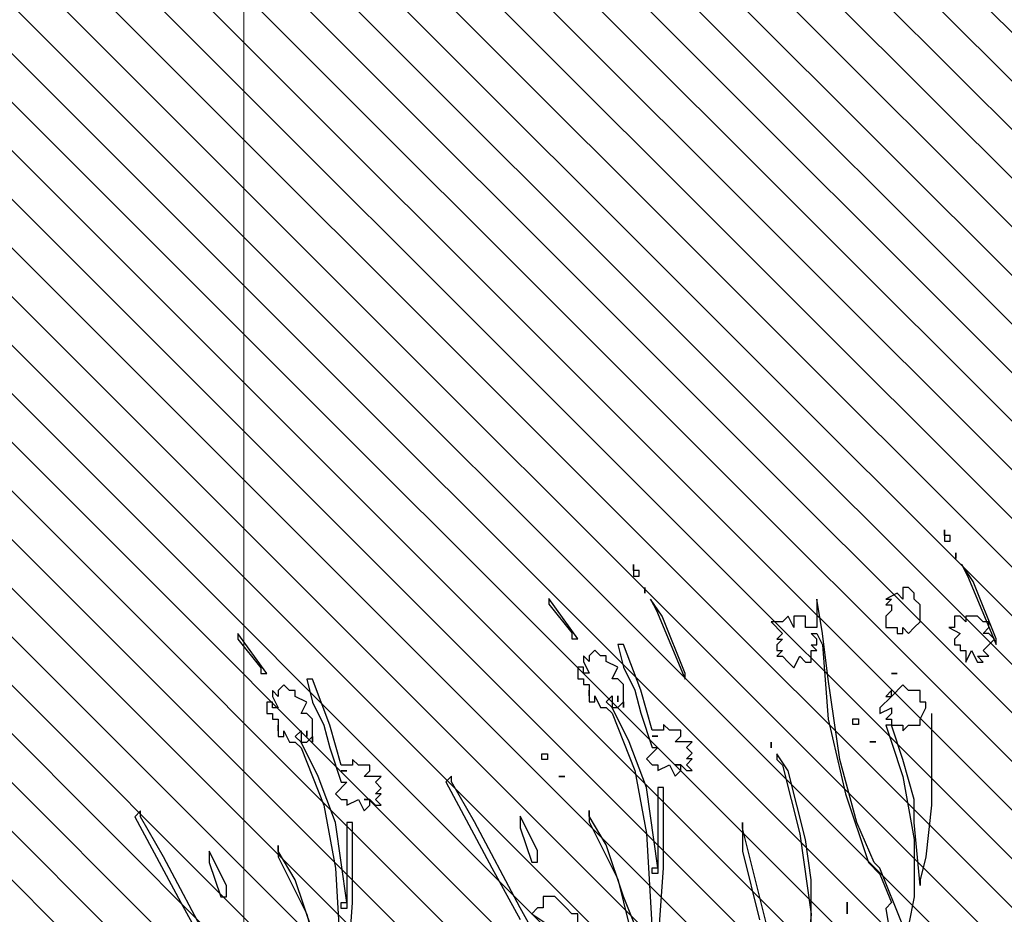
# Model space of a CAD drawing. Header units: centimetres. Extents: x 100159 to 737697, y -50084 to 234864.
# Tile 24 of 165: x 403046 to 403137, y -21034 to -20951. Entities that reach past the tile are written whole.
import ezdxf

# ---------------------------------------------------------------- set-up
doc = ezdxf.new("R2010")
doc.units = ezdxf.units.CM
doc.layers.get('0').update_dxf_attribs({"lineweight": 5})
for name, color, linetype, lineweight in [('DDL- MENUISERIE EXT', 251, 'Continuous', 5), ('DDL- MENUISERIES EXT', 8, 'Continuous', 5), ('DDL-HACHURES', 252, 'Continuous', 13)]:
    doc.layers.add(name, color=color, linetype=linetype, lineweight=lineweight)
doc.layers.add('DDL- PAYSAGE', color=63, linetype='Continuous')
doc.layers.add('DDL-TRAIT-FIN', color=8, linetype='Continuous')

# ---------------------------------------------------------------- blocks, each defined once
blk = doc.blocks.new('fenetre self')
at = {"layer": 'DDL- MENUISERIE EXT'}
blk.add_line((486.757, 308.058), (486.757, 5), dxfattribs=at)
blk = doc.blocks.new('Arbue11')
for points in [[(0.2944, 2.0846), (0.2838, 2.0846), (0.2838, 2.0951), (0.2944, 2.0951), (0.2944, 2.0846)], [(0.2944, 2.0951), (0.2944, 2.1057), (0.2944, 2.1057), (0.2944, 2.0951)], [(-0.203, 2.0422), (-0.1924, 2.0528), (-0.1713, 2.0422), (-0.1818, 2.0422), (-0.1713, 2.0317), (-0.1713, 2.0317), (-0.1818, 2.0317), (-0.1818, 2.0317), (-0.1818, 2.021), (-0.1713, 2.0105), (-0.1713, 1.9999), (-0.1713, 1.9999), (-0.1713, 1.9893), (-0.1818, 1.9893), (-0.1924, 1.9893), (-0.1924, 1.9787), (-0.203, 1.9787), (-0.203, 1.9893), (-0.203, 1.9893), (-0.2136, 1.9787), (-0.2136, 1.9787), (-0.2242, 1.9893), (-0.2347, 1.9999), (-0.2347, 2.021), (-0.2347, 2.0317), (-0.2242, 2.0422), (-0.2242, 2.0422), (-0.2242, 2.0528), (-0.2136, 2.0634), (-0.203, 2.0634), (-0.203, 2.0422)], [(0.2732, 2.0634), (0.2732, 2.0634), (0.2732, 2.0528), (0.2732, 2.0528), (0.2732, 2.0634)], [(-0.2559, 1.8305), (-0.2559, 1.7882), (-0.2559, 1.6612), (-0.2454, 1.566), (-0.2347, 1.5236), (-0.2347, 1.5131), (-0.2242, 1.6295), (-0.2242, 1.6718), (-0.203, 1.7459), (-0.1818, 1.8094), (-0.203, 1.8094), (-0.203, 1.7988), (-0.2136, 1.8094), (-0.2242, 1.8094), (-0.2347, 1.8094), (-0.2347, 1.82), (-0.2347, 1.82), (-0.2454, 1.8412), (-0.2454, 1.8412), (-0.2454, 1.8517), (-0.2454, 1.8517), (-0.2454, 1.8517), (-0.2347, 1.8517), (-0.2347, 1.8517), (-0.2347, 1.8729), (-0.2242, 1.8729), (-0.2136, 1.8729), (-0.203, 1.8835), (-0.1818, 1.8623), (-0.1818, 1.8729), (-0.1713, 1.8623), (-0.1713, 1.8623), (-0.1818, 1.8623), (-0.1607, 1.8412), (-0.1607, 1.8412), (-0.1607, 1.8305), (-0.1818, 1.8412), (-0.1818, 1.8412), (-0.1818, 1.8305), (-0.1713, 1.82), (-0.1713, 1.82), (-0.1818, 1.82), (-0.1818, 1.8094), (-0.1713, 1.8094), (-0.1818, 1.7776), (-0.203, 1.7141), (-0.2242, 1.5977), (-0.2242, 1.4919), (-0.2136, 1.439)], [(-0.203, 1.439), (-0.1607, 1.5448), (-0.1501, 1.5554), (-0.1183, 1.6295), (-0.0866, 1.7459), (-0.0654, 1.8941), (-0.0549, 1.9787), (-0.0442, 2.0422), (-0.0442, 2.0317), (-0.0442, 1.9999), (-0.0442, 1.9893), (-0.0231, 1.9893), (-0.0231, 1.9999), (-0.0231, 2.0105), (-0.0019, 2.0105), (-0.0019, 1.9999), (-0.0019, 1.9893), (0.0087, 2.0105), (0.0192, 1.9999), (0.0298, 1.9999), (0.0298, 1.9999), (0.0404, 1.9999), (0.0192, 1.9787), (0.0192, 1.9787), (0.0298, 1.9681), (0.0192, 1.9681), (0.0298, 1.9576), (0.0298, 1.947), (0.0192, 1.947), (0.0298, 1.9364), (0.0192, 1.9364), (0.0192, 1.9364), (0.0192, 1.9364), (0.0087, 1.9258), (-0.0019, 1.9152), (-0.0125, 1.9364), (-0.0231, 1.9258), (-0.0337, 1.9258), (-0.0337, 1.9364), (-0.0337, 1.9364), (-0.0337, 1.947), (-0.0442, 1.947), (-0.0337, 1.9576), (-0.0442, 1.9576), (-0.0442, 1.9576), (-0.0442, 1.9681), (-0.0337, 1.9787), (-0.0442, 1.9787), (-0.0549, 1.9576), (-0.0654, 1.82), (-0.0972, 1.6824), (-0.1395, 1.5554), (-0.1607, 1.5342), (-0.1818, 1.4813), (-0.1713, 1.4707), (-0.1713, 1.4707), (-0.1818, 1.4072)], [(-0.0337, 1.3966), (-0.0337, 1.5236), (-0.0231, 1.5977), (0.0087, 1.7247), (0.0298, 1.7565), (0.0298, 1.7459), (0.0192, 1.7353), (-0.0125, 1.6083), (-0.0337, 1.4602), (-0.0231, 1.3543)], [(0.0404, 1.4072), (0.0933, 1.6189), (0.0933, 1.6295), (0.0933, 1.6295), (0.0933, 1.5766), (0.0616, 1.4495)], [(0.2627, 2.0422), (0.2627, 2.0422), (0.2627, 2.0422), (0.2521, 2.021), (0.1992, 1.8941), (0.1992, 1.9046), (0.2415, 2.0105), (0.2627, 2.0422), (0.2627, 2.0422), (0.2627, 2.0422)], [(-0.3194, 2.0105), (-0.3194, 1.9999), (-0.3088, 2.0105), (-0.3088, 2.0105), (-0.2983, 2.0105), (-0.2983, 1.9893), (-0.2983, 1.9893), (-0.2983, 1.9893), (-0.2877, 1.9893), (-0.3088, 1.9787), (-0.2983, 1.9681), (-0.2983, 1.9576), (-0.3088, 1.9576), (-0.3088, 1.947), (-0.3088, 1.947), (-0.3088, 1.947), (-0.3194, 1.947), (-0.3194, 1.947), (-0.3194, 1.9364), (-0.3194, 1.9258), (-0.3194, 1.9258), (-0.33, 1.947), (-0.3406, 1.9258), (-0.3406, 1.9258), (-0.3512, 1.9258), (-0.3406, 1.9364), (-0.3406, 1.9364), (-0.3618, 1.9364), (-0.3512, 1.947), (-0.3618, 1.9576), (-0.3723, 1.9681), (-0.3618, 1.9787), (-0.3512, 1.9787), (-0.3512, 1.9787), (-0.3618, 1.9893), (-0.3618, 1.9893), (-0.3618, 1.9999), (-0.3512, 1.9999), (-0.3406, 2.0105), (-0.33, 2.0105), (-0.3194, 2.0105), (-0.3194, 2.0105)], [(1.0247, 1.9681), (0.9823, 1.9152), (0.9823, 1.9046), (0.9717, 1.9046), (1.0247, 1.9787), (1.0247, 1.9787), (1.0247, 1.9681)], [(-0.1924, 1.9046), (-0.1818, 1.9046), (-0.1818, 1.9046), (-0.1924, 1.9046), (-0.1924, 1.9046)], [(0.8871, 1.8517), (0.8659, 1.8094), (0.8553, 1.7671), (0.8342, 1.7036), (0.8236, 1.7036), (0.8447, 1.6824), (0.8342, 1.6718), (0.8236, 1.6718), (0.8236, 1.6718), (0.8236, 1.6718), (0.8236, 1.6612), (0.8024, 1.6718), (0.7919, 1.6507), (0.7812, 1.6612), (0.7812, 1.6718), (0.7919, 1.6718), (0.7812, 1.6718), (0.7707, 1.6612), (0.7601, 1.6612), (0.7601, 1.6612), (0.7707, 1.6718), (0.7601, 1.6824), (0.7707, 1.6824), (0.7601, 1.693), (0.7601, 1.693), (0.7601, 1.693), (0.7707, 1.7036), (0.7707, 1.7036), (0.7707, 1.7036), (0.7601, 1.7141), (0.7707, 1.7141), (0.7812, 1.7141), (0.7919, 1.7141), (0.7812, 1.7247), (0.7812, 1.7353), (0.8024, 1.7353), (0.813, 1.7459), (0.813, 1.7353), (0.8236, 1.7353), (0.8342, 1.7353), (0.8553, 1.8094), (0.8871, 1.8941), (0.8976, 1.8941), (0.8871, 1.8517)], [(0.9506, 1.8623), (0.9612, 1.8729), (0.9612, 1.8729), (0.9612, 1.8623), (0.9506, 1.8412), (0.9506, 1.8412), (0.9612, 1.8412), (0.9612, 1.8517), (0.9717, 1.8517), (0.9717, 1.8305), (0.9612, 1.8305), (0.9612, 1.82), (0.9506, 1.82), (0.9506, 1.7988), (0.9506, 1.7988), (0.9506, 1.8094), (0.9506, 1.7882), (0.94, 1.7882), (0.94, 1.7988), (0.9294, 1.7776), (0.9188, 1.7776), (0.9083, 1.7671), (0.8659, 1.6612), (0.8447, 1.5448), (0.8342, 1.3649)], [(0.8447, 1.3226), (0.8871, 1.4284), (0.9188, 1.5236), (0.9506, 1.5766), (0.9506, 1.5871), (0.9506, 1.566), (0.8976, 1.4602), (0.8765, 1.3755)], [(0.9717, 1.3755), (0.9717, 1.3966), (0.9823, 1.3966), (0.9929, 1.4072), (0.9929, 1.4072), (1.0035, 1.4178), (1.0141, 1.4284), (1.0352, 1.4284), (1.0352, 1.4072), (1.0352, 1.4072), (1.0458, 1.4072), (1.0564, 1.3966), (1.0247, 1.3755)], [(1.0247, 1.312), (1.0776, 1.4072), (1.1622, 1.566), (1.2046, 1.64), (1.2046, 1.6507), (1.2046, 1.6507), (1.2152, 1.64), (1.1305, 1.4813), (1.0776, 1.3861)], [(0.8236, 1.3331), (0.813, 1.4813), (0.813, 1.6295), (0.8236, 1.6295), (0.8236, 1.6295), (0.8236, 1.4813), (0.8236, 1.4813), (0.8447, 1.6295), (0.8765, 1.7141), (0.9083, 1.7776), (0.9188, 1.7882), (0.9188, 1.7882), (0.9083, 1.7988), (0.9083, 1.7776), (0.8976, 1.7776), (0.8976, 1.7776), (0.8871, 1.7882), (0.8871, 1.7776), (0.8871, 1.7776), (0.8871, 1.8094), (0.8871, 1.8094), (0.8871, 1.82), (0.8976, 1.8305), (0.9083, 1.8305), (0.8976, 1.8517), (0.9188, 1.8623), (0.9188, 1.8729), (0.9294, 1.8729), (0.94, 1.8835), (0.9506, 1.8729), (0.9506, 1.8623)], [(0.8976, 1.7882), (0.8976, 1.7882), (0.8976, 1.7988), (0.8976, 1.7988), (0.8976, 1.7882)], [(0.0404, 1.7671), (0.0404, 1.7776), (0.0404, 1.7671), (0.0404, 1.7671)], [(0.4532, 1.7459), (0.4637, 1.7459), (0.4637, 1.7565), (0.4532, 1.7565), (0.4532, 1.7459)], [(0.4214, 1.7141), (0.432, 1.7141), (0.432, 1.7141), (0.4214, 1.7141), (0.4214, 1.7141)], [(0.8236, 1.7247), (0.8342, 1.7247), (0.8342, 1.7247), (0.8236, 1.7247), (0.8236, 1.7247)], [(1.0564, 1.4919), (1.0564, 1.4919), (1.0458, 1.4919), (1.0458, 1.5131), (1.0776, 1.5766), (1.0776, 1.5554), (1.0564, 1.4919)], [(0.8236, 1.4707), (0.8342, 1.4707), (0.8342, 1.4813), (0.8236, 1.4813), (0.8236, 1.4707)], [(0.4743, 1.3966), (0.4743, 1.3966), (0.4743, 1.3966), (0.4743, 1.3966), (0.4743, 1.4072), (0.4743, 1.4178), (0.4743, 1.4072), (0.4743, 1.3966)]]:
    blk.add_lwpolyline(points)

msp = doc.modelspace()

# ---------------------------------------------------------------- hatches: boundary and pattern name
at = {"layer": 'DDL- MENUISERIES EXT', "lineweight": 5, "true_color": 0x7aafdf}
h = msp.add_hatch(dxfattribs=at)
h.set_pattern_fill('ANSI31', color=143, angle=-180)
h.set_pattern_definition([(135, (370570.8384, 148639.5072), (-2.24506403, -2.24506403), [])])
h.paths.add_polyline_path([(402585.112, -21094.671), (403224.121, -21094.671), (403224.121, -20791.613), (402585.112, -20791.613)])
at = {"layer": 'DDL-HACHURES'}
h = msp.add_hatch(dxfattribs=at)
h.set_pattern_fill('ANSI31', color=256, scale=5, angle=180)
h.set_pattern_definition([(315, (487101.846, -21236.112), (11.2253202, 11.2253202), [])])
edge = h.paths.add_edge_path()
edge.add_line((428241.223, -20411.342), (430732.326, -20411.377))
edge.add_line((430732.326, -20411.377), (430732.469, -20542.781))
edge.add_line((430732.469, -20542.781), (430771.842, -20569.512))
edge.add_line((430771.842, -20569.512), (430771.842, -20447.377))
edge.add_line((430771.842, -20447.377), (431572.594, -20447.377))
edge.add_line((431572.594, -20447.377), (431572.594, -20557.358))
edge.add_line((431572.594, -20557.358), (431592.594, -20570.936))
edge.add_line((431592.594, -20570.936), (431592.594, -20447.377))
edge.add_line((431592.594, -20447.377), (431852.489, -20447.377))
edge.add_line((431852.489, -20447.377), (431852.489, -20557.286))
edge.add_line((431852.489, -20557.286), (431872.594, -20570.512))
edge.add_line((431872.594, -20570.512), (431872.594, -20447.377))
edge.add_line((431872.594, -20447.377), (432672.944, -20447.377))
edge.add_line((432672.944, -20447.377), (432672.944, -20556.215))
edge.add_line((432672.944, -20556.215), (432712.53, -20583.09))
edge.add_line((432712.53, -20583.09), (432712.53, -20413.377))
edge.add_line((432712.53, -20413.377), (432730.53, -20413.377))
edge.add_line((432730.53, -20413.377), (432730.53, -20431.377))
edge.add_line((432730.53, -20431.377), (432952.464, -20432.308))
edge.add_line((432952.464, -20432.308), (432952.464, -20471.377))
edge.add_line((432952.464, -20471.377), (432972.464, -20471.377))
edge.add_line((432972.464, -20471.377), (432972.464, -20431.377))
edge.add_line((432972.464, -20431.377), (433251.467, -20430.076))
edge.add_line((433251.467, -20430.076), (433251.467, -20605.165))
edge.add_line((433251.467, -20605.165), (433271.467, -20596.83))
edge.add_line((433271.467, -20596.83), (433271.467, -20431.377))
edge.add_line((433271.467, -20431.377), (433772.53, -20431.377))
edge.add_line((433772.53, -20431.377), (433772.53, -20596.83))
edge.add_line((433772.53, -20596.83), (433792.53, -20603.864))
edge.add_line((433792.53, -20603.864), (433792.53, -20431.377))
edge.add_line((433792.53, -20431.377), (433812.532, -20431.377))
edge.add_line((433812.532, -20431.377), (433812.532, -20471.377))
edge.add_line((433812.532, -20471.377), (433832.532, -20471.377))
edge.add_line((433832.532, -20471.377), (433832.532, -20411.377))
edge.add_line((433832.532, -20411.377), (434044.531, -20411.377))
edge.add_line((434044.531, -20411.377), (434044.531, -20426.377))
edge.add_line((434044.531, -20426.377), (435404.807, -20480.764))
edge.add_line((435404.807, -20480.764), (435404.807, -20469.769))
edge.add_line((435404.807, -20469.769), (435547.248, -20477.825))
edge.add_line((435547.248, -20477.825), (435546.926, -20489.675))
edge.add_line((435546.926, -20489.675), (437193.368, -20551.115))
edge.add_line((437193.368, -20551.115), (437732.1, -20616.411))
edge.add_line((437732.1, -20616.411), (437732.1, -20631.411))
edge.add_line((437732.1, -20631.411), (438339.416, -20630.913))
edge.add_line((438339.416, -20630.913), (438339.416, -20615.913))
edge.add_line((438339.416, -20615.913), (438805.023, -20610.193))
edge.add_line((438805.023, -20610.193), (438811.747, -21068.427))
edge.add_line((438811.747, -21068.427), (421995.953, -21014.17))
edge.add_line((421995.953, -21014.17), (423667.654, -20634.342))
edge.add_arc((423727.96, -20641.842), 60.77, 172.91073, 187.08927)
edge.add_arc((424337.298, -76079283.802), 76058634.463, 89.99949554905, 90.00050445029, ccw=False)
edge.add_line((425006.944, -20649.342), (425006.944, -20612.039))
edge.add_line((425006.944, -20612.039), (425953.543, -20512.039))
edge.add_line((425953.543, -20512.039), (428241.223, -20411.342))

# ---------------------------------------------------------------- block references
at = {"layer": 'DDL- PAYSAGE', "color": 85, "lineweight": 0, "true_color": 0x58ba48, "xscale": -50, "yscale": 50, "zscale": 50}
for p in [(403146.271, -21103.903), (403117.558, -21107.119)]:
    msp.add_blockref('Arbue11', p, dxfattribs=at)
at = {"layer": 'DDL-TRAIT-FIN'}
msp.add_blockref('fenetre self', (402580.112, -21099.671), dxfattribs=at)

doc.saveas('drawing.dxf')
